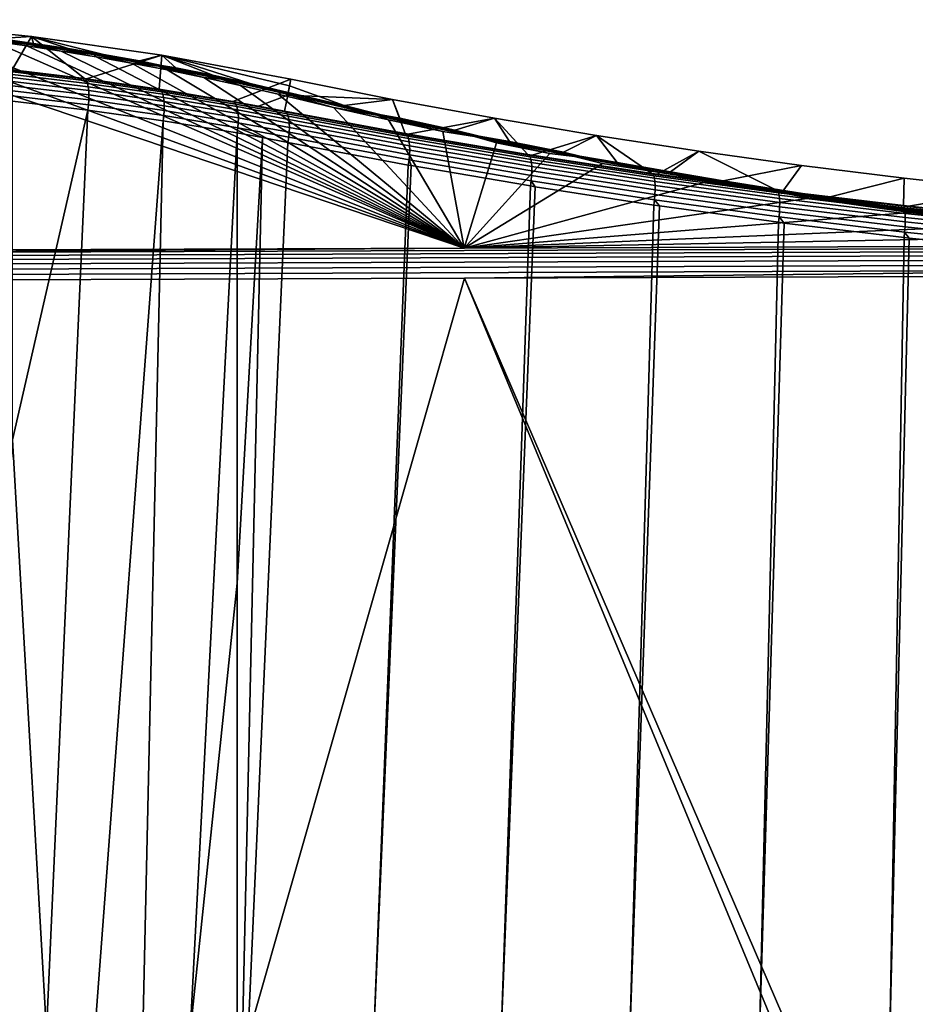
# Model space of a CAD drawing. Header units: metres. Extents: x -109 to 109, y -100 to 76.
# Tile 158 of 256: x 11 to 36, y -21 to 6. Entities that reach past the tile are written whole.
import ezdxf

# ---------------------------------------------------------------- set-up
doc = ezdxf.new("R2010")
doc.units = ezdxf.units.M
doc.layers.add('solid_21062310', color=7, linetype='CONTINUOUS')

msp = doc.modelspace()

# ---------------------------------------------------------------- linework, layer by layer
at = {"layer": 'solid_21062310'}
for points in [[(2.20382, -0.203363, 19.838242), (23.166414, -0.126966, 19.628342), (4.44255, 6.193694, 2.262473), (2.657393, 6.276633, 2.034598)], [(23.166414, -0.126966, 19.628342), (6.247569, 6.067153, 2.610142), (4.44255, 6.193694, 2.262473)], [(11.034836, 5.807334, -0.004598), (10.5, 4.893211, -26.997431), (7.00902, 5.236349, -26.997431), (7.367312, 6.182302, -0.004598)], [(8.218991, 5.970272, 2.680322), (10.11865, 5.744916, 3.291125), (11.034836, 5.807334, -0.004598), (7.367312, 6.182302, -0.004598)], [(23.166414, -0.126966, 19.628342), (8.081182, 5.894584, 3.08427), (6.247569, 6.067153, 2.610142)], [(23.166414, -0.126966, 19.628342), (9.951527, 5.672514, 3.694401), (8.081182, 5.894584, 3.08427)], [(9.024628, 5.839361, 3.206927), (10.933131, 5.589633, 3.893048), (10.996804, 5.613543, 3.740341), (9.07833, 5.864574, 3.05064)], [(9.024628, 5.839361, 3.206927), (9.951527, 5.672514, 3.694401), (10.933131, 5.589633, 3.893048)], [(9.07833, 5.864574, 3.05064), (10.996804, 5.613543, 3.740341), (10.11865, 5.744916, 3.291125)], [(10.11865, 5.744916, 3.291125), (11.084451, 5.612134, 3.6511), (11.034836, 5.807334, -0.004598)], [(12.520161, 4.627967, -27.087755), (10.5, 4.873146, -27.551043), (10.5, 4.893211, -26.997431), (11.034836, 5.807334, -0.004598)], [(13.053928, 5.303009, 4.489149), (14.059386, 5.125202, 4.971021), (14.6852, 5.283088, -0.004598), (11.034836, 5.807334, -0.004598)], [(12.572875, 4.620986, -27.074514), (12.520161, 4.627967, -27.087755), (11.034836, 5.807334, -0.004598), (14.6852, 5.283088, -0.004598)], [(12.062554, 5.465068, 4.049828), (13.053928, 5.303009, 4.489149), (11.034836, 5.807334, -0.004598)], [(11.084451, 5.612134, 3.6511), (12.062554, 5.465068, 4.049828), (11.034836, 5.807334, -0.004598)], [(23.166414, -0.126966, 19.628342), (10.903013, 5.541532, 4.054274), (9.951527, 5.672514, 3.694401)], [(10.933131, 5.589633, 3.893048), (9.951527, 5.672514, 3.694401), (10.903013, 5.541532, 4.054274)], [(10.996804, 5.613543, 3.740341), (11.084451, 5.612134, 3.6511), (10.11865, 5.744916, 3.291125)], [(10.933131, 5.589633, 3.893048), (10.903013, 5.541532, 4.054274), (11.866932, 5.396376, 4.453085)], [(23.166414, -0.126966, 19.628342), (11.866932, 5.396376, 4.453085), (10.903013, 5.541532, 4.054274)], [(10.933131, 5.589633, 3.893048), (12.792345, 5.299414, 4.690417), (12.865098, 5.321908, 4.541601), (10.996804, 5.613543, 3.740341)], [(10.933131, 5.589633, 3.893048), (11.866932, 5.396376, 4.453085), (12.792345, 5.299414, 4.690417)], [(10.996804, 5.613543, 3.740341), (12.865098, 5.321908, 4.541601), (12.062554, 5.465068, 4.049828), (11.084451, 5.612134, 3.6511)], [(23.166414, -0.126966, 19.628342), (12.844183, 5.236374, 4.892688), (11.866932, 5.396376, 4.453085)], [(12.792345, 5.299414, 4.690417), (11.866932, 5.396376, 4.453085), (12.844183, 5.236374, 4.892688)], [(12.865098, 5.321908, 4.541601), (13.053928, 5.303009, 4.489149), (12.062554, 5.465068, 4.049828)], [(14.616808, 4.327297, -26.5149), (12.572875, 4.620986, -27.074514), (14.6852, 5.283088, -0.004598)], [(12.792345, 5.299414, 4.690417), (14.598738, 4.972546, 5.588481), (14.679683, 4.993559, 5.443732), (12.865098, 5.321908, 4.541601)], [(12.792345, 5.299414, 4.690417), (12.844183, 5.236374, 4.892688), (13.835515, 5.060812, 5.37504)], [(12.792345, 5.299414, 4.690417), (13.835515, 5.060812, 5.37504), (14.598738, 4.972546, 5.588481)], [(12.865098, 5.321908, 4.541601), (14.679683, 4.993559, 5.443732), (13.053928, 5.303009, 4.489149)], [(14.679683, 4.993559, 5.443732), (14.059386, 5.125202, 4.971021), (13.053928, 5.303009, 4.489149)], [(14.679683, 4.993559, 5.443732), (15.079711, 4.930817, 5.497895), (14.6852, 5.283088, -0.004598), (14.059386, 5.125202, 4.971021)], [(16.677114, 3.985646, -25.857445), (14.616808, 4.327297, -26.5149), (14.6852, 5.283088, -0.004598), (18.310461, 4.610676, -0.004598)], [(17.166773, 4.488983, 6.695814), (18.233707, 4.239927, 7.37079), (18.272142, 4.425198, 3.684845), (14.6852, 5.283088, -0.004598)], [(14.6852, 5.283088, -0.004598), (18.272142, 4.425198, 3.684845), (18.310461, 4.610676, -0.004598)], [(16.115435, 4.719018, 6.072096), (17.166773, 4.488983, 6.695814), (14.6852, 5.283088, -0.004598)], [(15.079711, 4.930817, 5.497895), (16.115435, 4.719018, 6.072096), (14.6852, 5.283088, -0.004598)], [(23.166414, -0.126966, 19.628342), (13.835515, 5.060812, 5.37504), (12.844183, 5.236374, 4.892688)], [(23.166414, -0.126966, 19.628342), (14.84157, 4.868807, 5.902569), (13.835515, 5.060812, 5.37504)], [(14.598738, 4.972546, 5.588481), (13.835515, 5.060812, 5.37504), (14.84157, 4.868807, 5.902569)], [(14.598738, 4.972546, 5.588481), (16.350481, 4.612699, 6.577152), (16.438772, 4.632205, 6.436545), (14.679683, 4.993559, 5.443732)], [(14.598738, 4.972546, 5.588481), (14.84157, 4.868807, 5.902569), (15.862758, 4.659534, 6.477541)], [(14.598738, 4.972546, 5.588481), (15.862758, 4.659534, 6.477541), (16.350481, 4.612699, 6.577152)], [(14.679683, 4.993559, 5.443732), (16.438772, 4.632205, 6.436545), (15.079711, 4.930817, 5.497895)], [(12.520161, 4.627967, -27.087755), (12.553912, 4.605323, -27.232134), (10.5, 4.854404, -27.705849), (10.5, 4.873146, -27.551043)], [(12.553912, 4.605323, -27.232134), (12.583061, 4.558597, -27.371639), (10.5, 4.810333, -27.853823), (10.5, 4.854404, -27.705849)], [(12.583061, 4.558597, -27.371639), (12.606975, 4.489064, -27.502359), (10.5, 4.742711, -27.990597), (10.5, 4.810333, -27.853823)], [(12.606975, 4.489064, -27.502359), (12.624988, 4.398656, -27.620667), (10.5, 4.65322, -28.113449), (10.5, 4.742711, -27.990597)], [(23.166414, -0.126966, 19.628342), (15.862758, 4.659534, 6.477541), (14.84157, 4.868807, 5.902569)], [(16.438772, 4.632205, 6.436545), (16.115435, 4.719018, 6.072096), (15.079711, 4.930817, 5.497895)], [(16.438772, 4.632205, 6.436545), (17.166773, 4.488983, 6.695814), (16.115435, 4.719018, 6.072096)], [(12.624988, 4.398656, -27.620667), (12.6366, 4.289884, -27.723274), (10.5, 4.545372, -28.218102), (10.5, 4.65322, -28.113449)], [(12.6366, 4.289884, -27.723274), (12.641491, 4.165768, -27.807333), (10.5, 4.421105, -28.302958), (10.5, 4.545372, -28.218102)], [(12.641491, 4.165768, -27.807333), (12.639524, 4.029754, -27.870508), (10.5, 4.284853, -28.365059), (10.5, 4.421105, -28.302958)], [(14.655484, 4.30324, -26.65653), (12.520161, 4.627967, -27.087755), (12.572875, 4.620986, -27.074514)], [(14.655484, 4.30324, -26.65653), (12.553912, 4.605323, -27.232134), (12.520161, 4.627967, -27.087755)], [(14.655484, 4.30324, -26.65653), (14.689063, 4.255611, -26.793423), (12.583061, 4.558597, -27.371639), (12.553912, 4.605323, -27.232134)], [(14.655484, 4.30324, -26.65653), (12.572875, 4.620986, -27.074514), (14.616808, 4.327297, -26.5149)], [(14.689063, 4.255611, -26.793423), (14.716655, 4.185693, -26.921818), (12.606975, 4.489064, -27.502359), (12.583061, 4.558597, -27.371639)], [(14.716655, 4.185693, -26.921818), (14.737507, 4.095394, -27.038208), (12.624988, 4.398656, -27.620667), (12.606975, 4.489064, -27.502359)], [(23.166414, -0.126966, 19.628342), (16.8992, 4.432216, 7.102093), (15.862758, 4.659534, 6.477541)], [(16.350481, 4.612699, 6.577152), (15.862758, 4.659534, 6.477541), (16.8992, 4.432216, 7.102093)], [(16.350481, 4.612699, 6.577152), (18.046942, 4.223428, 7.64667), (18.1418, 4.241428, 7.510203), (16.438772, 4.632205, 6.436545)], [(18.046942, 4.223428, 7.64667), (16.350481, 4.612699, 6.577152), (16.8992, 4.432216, 7.102093), (17.950905, 4.186233, 7.777926)], [(16.438772, 4.632205, 6.436545), (18.1418, 4.241428, 7.510203), (17.166773, 4.488983, 6.695814)], [(16.677114, 3.985646, -25.857445), (18.310461, 4.610676, -0.004598), (18.218073, 4.163501, -12.691058), (17.401571, 3.854229, -25.612337)], [(23.166414, -0.126966, 19.628342), (17.950905, 4.186233, 7.777926), (16.8992, 4.432216, 7.102093)], [(18.1418, 4.241428, 7.510203), (18.233707, 4.239927, 7.37079), (17.166773, 4.488983, 6.695814)], [(18.218073, 4.163501, -12.691058), (18.310461, 4.610676, -0.004598), (21.158361, 4.043765, -0.004598)], [(18.272142, 4.425198, 3.684845), (18.233707, 4.239927, 7.37079), (19.806459, 3.867673, 8.399515)], [(21.158361, 4.043765, -0.004598), (18.310461, 4.610676, -0.004598), (18.272142, 4.425198, 3.684845), (19.806459, 3.867673, 8.399515)], [(12.639524, 4.029754, -27.870508), (12.630752, 3.885621, -27.911045), (10.5, 4.139241, -28.403219), (10.5, 4.284853, -28.365059)], [(14.737507, 4.095394, -27.038208), (14.751047, 3.987183, -27.139412), (12.6366, 4.289884, -27.723274), (12.624988, 4.398656, -27.620667)], [(14.751047, 3.987183, -27.139412), (14.756907, 3.864017, -27.222664), (12.641491, 4.165768, -27.807333), (12.6366, 4.289884, -27.723274)], [(14.756907, 3.864017, -27.222664), (14.754928, 3.729262, -27.28569), (12.639524, 4.029754, -27.870508), (12.641491, 4.165768, -27.807333)], [(16.677114, 3.985646, -25.857445), (16.720512, 3.960049, -25.995983), (14.655484, 4.30324, -26.65653), (14.616808, 4.327297, -26.5149)], [(14.689063, 4.255611, -26.793423), (14.655484, 4.30324, -26.65653), (16.720512, 3.960049, -25.995983), (16.758251, 3.911431, -26.129938)], [(14.716655, 4.185693, -26.921818), (14.689063, 4.255611, -26.793423), (16.758251, 3.911431, -26.129938), (16.78932, 3.841095, -26.255713)], [(14.737507, 4.095394, -27.038208), (14.716655, 4.185693, -26.921818), (16.78932, 3.841095, -26.255713), (16.812885, 3.750928, -26.369932)], [(18.218073, 4.163501, -12.691058), (18.125446, 3.716527, -25.373367), (17.401571, 3.854229, -25.612337)], [(18.046942, 4.223428, 7.64667), (17.950905, 4.186233, 7.777926), (19.505798, 3.818522, 8.788202)], [(23.166414, -0.126966, 19.628342), (19.505798, 3.818522, 8.788202), (17.950905, 4.186233, 7.777926)], [(20.835371, 3.612068, 9.246317), (18.1418, 4.241428, 7.510203), (18.046942, 4.223428, 7.64667), (20.722443, 3.596897, 9.37147)], [(20.722443, 3.596897, 9.37147), (18.046942, 4.223428, 7.64667), (19.505798, 3.818522, 8.788202)], [(18.218073, 4.163501, -12.691058), (21.158361, 4.043765, -0.004598), (21.51708, 3.084801, -24.317463), (18.125446, 3.716527, -25.373367)], [(18.1418, 4.241428, 7.510203), (20.835371, 3.612068, 9.246317), (19.806459, 3.867673, 8.399515), (18.233707, 4.239927, 7.37079)], [(12.630752, 3.885621, -27.911045), (12.615417, 3.737372, -27.927816), (10.5, 3.988568, -28.416101), (10.5, 4.139241, -28.403219)], [(12.615417, 3.737372, -27.927816), (10.5, -5.5, -28.416101), (10.5, 3.988568, -28.416101)], [(14.745161, 3.5866, -27.326767), (14.727854, 3.439921, -27.344799), (12.615417, 3.737372, -27.927816), (12.630752, 3.885621, -27.911045)], [(14.754928, 3.729262, -27.28569), (14.745161, 3.5866, -27.326767), (12.630752, 3.885621, -27.911045), (12.639524, 4.029754, -27.870508)], [(14.751047, 3.987183, -27.139412), (14.737507, 4.095394, -27.038208), (16.812885, 3.750928, -26.369932), (16.828314, 3.643351, -26.469534)], [(14.756907, 3.864017, -27.222664), (14.751047, 3.987183, -27.139412), (16.828314, 3.643351, -26.469534), (16.835192, 3.521248, -26.551847)], [(16.720512, 3.960049, -25.995983), (16.677114, 3.985646, -25.857445), (17.401571, 3.854229, -25.612337)], [(18.166445, 3.690658, -25.512323), (16.720512, 3.960049, -25.995983), (17.401571, 3.854229, -25.612337), (18.125446, 3.716527, -25.373367)], [(16.720512, 3.960049, -25.995983), (18.166445, 3.690658, -25.512323), (18.201248, 3.641975, -25.646763), (16.758251, 3.911431, -26.129938)], [(16.758251, 3.911431, -26.129938), (18.201248, 3.641975, -25.646763), (18.229164, 3.571736, -25.773027), (16.78932, 3.841095, -26.255713)], [(20.835371, 3.612068, 9.246317), (21.364714, 3.514132, 9.376944), (21.158361, 4.043765, -0.004598), (19.806459, 3.867673, 8.399515)], [(24.014481, 3.518313, -0.004598), (21.158361, 4.043765, -0.004598), (21.364714, 3.514132, 9.376944), (22.908459, 3.178831, 10.303681)], [(21.588861, 3.072032, -24.296526), (21.51708, 3.084801, -24.317463), (21.158361, 4.043765, -0.004598), (24.014481, 3.518313, -0.004598)], [(12.615417, 3.737372, -27.927816), (11.457793, -22.095673, -28.206676), (10.5, -5.5, -28.416101)], [(14.727854, 3.439921, -27.344799), (12.809534, -22.103405, -27.878267), (11.457793, -22.095673, -28.206676), (12.615417, 3.737372, -27.927816)], [(14.745161, 3.5866, -27.326767), (14.754928, 3.729262, -27.28569), (16.833334, 3.387897, -26.61466), (16.822792, 3.246873, -26.65629)], [(14.754928, 3.729262, -27.28569), (14.756907, 3.864017, -27.222664), (16.835192, 3.521248, -26.551847), (16.833334, 3.387897, -26.61466)], [(16.78932, 3.841095, -26.255713), (18.229164, 3.571736, -25.773027), (18.249449, 3.481818, -25.887739), (16.812885, 3.750928, -26.369932)], [(16.812885, 3.750928, -26.369932), (18.249449, 3.481818, -25.887739), (18.261559, 3.374625, -25.987831), (16.828314, 3.643351, -26.469534)], [(16.828314, 3.643351, -26.469534), (18.261559, 3.374625, -25.987831), (18.265169, 3.253024, -26.070629), (16.835192, 3.521248, -26.551847)], [(18.166445, 3.690658, -25.512323), (18.125446, 3.716527, -25.373367), (21.51708, 3.084801, -24.317463), (21.553694, 3.060317, -24.459055)], [(21.553694, 3.060317, -24.459055), (21.584948, 3.012432, -24.595856), (18.201248, 3.641975, -25.646763), (18.166445, 3.690658, -25.512323)], [(21.584948, 3.012432, -24.595856), (21.609825, 2.942526, -24.724222), (18.229164, 3.571736, -25.773027), (18.201248, 3.641975, -25.646763)], [(23.166414, -0.126966, 19.628342), (21.044201, 3.469306, 9.747666), (19.505798, 3.818522, 8.788202)], [(20.722443, 3.596897, 9.37147), (19.505798, 3.818522, 8.788202), (21.044201, 3.469306, 9.747666)], [(20.722443, 3.596897, 9.37147), (23.460451, 3.002012, 11.009008), (23.592089, 3.014874, 10.893623), (20.835371, 3.612068, 9.246317)], [(20.722443, 3.596897, 9.37147), (21.044201, 3.469306, 9.747666), (22.56638, 3.138328, 10.657022)], [(20.722443, 3.596897, 9.37147), (22.56638, 3.138328, 10.657022), (23.460451, 3.002012, 11.009008)], [(20.835371, 3.612068, 9.246317), (23.592089, 3.014874, 10.893623), (21.364714, 3.514132, 9.376944)], [(14.727854, 3.439921, -27.344799), (14.151833, -22.112261, -27.513416), (12.809534, -22.103405, -27.878267)], [(14.151833, -22.112261, -27.513416), (14.727854, 3.439921, -27.344799), (16.803991, 3.10194, -26.67557), (15.483726, -22.122299, -27.112389)], [(14.727854, 3.439921, -27.344799), (14.745161, 3.5866, -27.326767), (16.822792, 3.246873, -26.65629), (16.803991, 3.10194, -26.67557)], [(16.833334, 3.387897, -26.61466), (18.260185, 3.120264, -26.133919), (18.24674, 2.979896, -26.176006), (16.822792, 3.246873, -26.65629)], [(16.835192, 3.521248, -26.551847), (18.265169, 3.253024, -26.070629), (18.260185, 3.120264, -26.133919), (16.833334, 3.387897, -26.61466)], [(21.609825, 2.942526, -24.724222), (21.627655, 2.852496, -24.840673), (18.249449, 3.481818, -25.887739), (18.229164, 3.571736, -25.773027)], [(21.627655, 2.852496, -24.840673), (21.637951, 2.744787, -24.942045), (18.261559, 3.374625, -25.987831), (18.249449, 3.481818, -25.887739)], [(21.637951, 2.744787, -24.942045), (21.640434, 2.622321, -25.025591), (18.265169, 3.253024, -26.070629), (18.261559, 3.374625, -25.987831)], [(23.166414, -0.126966, 19.628342), (22.56638, 3.138328, 10.657022), (21.044201, 3.469306, 9.747666)], [(23.592089, 3.014874, 10.893623), (22.908459, 3.178831, 10.303681), (21.364714, 3.514132, 9.376944)], [(24.955683, 2.501019, -23.378756), (21.588861, 3.072032, -24.296526), (24.014481, 3.518313, -0.004598)], [(23.592089, 3.014874, 10.893623), (24.438238, 2.861138, 11.181753), (24.014481, 3.518313, -0.004598), (22.908459, 3.178831, 10.303681)], [(26.878149, 3.034455, -0.004598), (24.014481, 3.518313, -0.004598), (24.438238, 2.861138, 11.181753), (25.954741, 2.560437, 12.012956)], [(25.076977, 2.481465, -23.348021), (24.955683, 2.501019, -23.378756), (24.014481, 3.518313, -0.004598), (26.878149, 3.034455, -0.004598)], [(16.803812, -9.515817, -26.675631), (15.483726, -22.122299, -27.112389), (16.803991, 3.10194, -26.67557)], [(16.803812, -9.515817, -26.675631), (16.803991, 3.10194, -26.67557), (17.514687, 2.971952, -26.432684)], [(16.822792, 3.246873, -26.65629), (17.514687, 2.971952, -26.432684), (16.803991, 3.10194, -26.67557)], [(18.24674, 2.979896, -26.176006), (18.225191, 2.835671, -26.195766), (17.514687, 2.971952, -26.432684), (16.822792, 3.246873, -26.65629)], [(21.635038, 2.488421, -25.089041), (21.621908, 2.346723, -25.130671), (18.24674, 2.979896, -26.176006), (18.260185, 3.120264, -26.133919)], [(21.640434, 2.622321, -25.025591), (21.635038, 2.488421, -25.089041), (18.260185, 3.120264, -26.133919), (18.265169, 3.253024, -26.070629)], [(24.987951, 2.477715, -23.522654), (21.51708, 3.084801, -24.317463), (21.588861, 3.072032, -24.296526)], [(24.987951, 2.477715, -23.522654), (21.553694, 3.060317, -24.459055), (21.51708, 3.084801, -24.317463)], [(24.987951, 2.477715, -23.522654), (25.01548, 2.430577, -23.661602), (21.584948, 3.012432, -24.595856), (21.553694, 3.060317, -24.459055)], [(24.987951, 2.477715, -23.522654), (21.588861, 3.072032, -24.296526), (24.955683, 2.501019, -23.378756)], [(23.460451, 3.002012, 11.009008), (22.56638, 3.138328, 10.657022), (23.166414, -0.126966, 19.628342), (24.07317, 2.82473, 11.518625)], [(16.953859, -22.134804, -26.623857), (16.804266, -22.13357, -26.675474), (16.803812, -9.515817, -26.675631), (17.514687, 2.971952, -26.432684)], [(16.953859, -22.134804, -26.623857), (17.514687, 2.971952, -26.432684), (18.225191, 2.835671, -26.195766), (17.106878, -22.135736, -26.571331)], [(21.601665, 2.201033, -25.149216), (20.638123, -22.152105, -25.434639), (17.106878, -22.135736, -26.571331), (18.225191, 2.835671, -26.195766)], [(21.621908, 2.346723, -25.130671), (21.601665, 2.201033, -25.149216), (18.225191, 2.835671, -26.195766), (18.24674, 2.979896, -26.176006)], [(25.01548, 2.430577, -23.661602), (25.037188, 2.360986, -23.79188), (21.609825, 2.942526, -24.724222), (21.584948, 3.012432, -24.595856)], [(25.037188, 2.360986, -23.79188), (25.052479, 2.270857, -23.909901), (21.627655, 2.852496, -24.840673), (21.609825, 2.942526, -24.724222)], [(25.052479, 2.270857, -23.909901), (25.06093, 2.16267, -24.012423), (21.637951, 2.744787, -24.942045), (21.627655, 2.852496, -24.840673)], [(23.166414, -0.126966, 19.628342), (25.565647, 2.527758, 12.334547), (24.07317, 2.82473, 11.518625)], [(23.460451, 3.002012, 11.009008), (26.260651, 2.44156, 12.551625), (26.411598, 2.452685, 12.444295), (23.592089, 3.014874, 10.893623)], [(23.460451, 3.002012, 11.009008), (24.07317, 2.82473, 11.518625), (25.565647, 2.527758, 12.334547)], [(23.460451, 3.002012, 11.009008), (25.565647, 2.527758, 12.334547), (26.260651, 2.44156, 12.551625)], [(23.592089, 3.014874, 10.893623), (26.411598, 2.452685, 12.444295), (24.438238, 2.861138, 11.181753)], [(26.411598, 2.452685, 12.444295), (25.954741, 2.560437, 12.012956), (24.438238, 2.861138, 11.181753)], [(28.433067, 1.968335, -22.560663), (25.076977, 2.481465, -23.348021), (26.878149, 3.034455, -0.004598)], [(26.411598, 2.452685, 12.444295), (27.458389, 2.27622, 12.798464), (26.878149, 3.034455, -0.004598), (25.954741, 2.560437, 12.012956)], [(29.748201, 2.592384, -0.004598), (26.878149, 3.034455, -0.004598), (27.458389, 2.27622, 12.798464), (28.949999, 2.00791, 13.540026)], [(28.583982, 1.946524, -22.528097), (28.433067, 1.968335, -22.560663), (26.878149, 3.034455, -0.004598), (29.748201, 2.592384, -0.004598)], [(25.056585, 1.904441, -24.160177), (25.043905, 1.761505, -24.201345), (21.621908, 2.346723, -25.130671), (21.635038, 2.488421, -25.089041)], [(25.062311, 2.0394, -24.096619), (25.056585, 1.904441, -24.160177), (21.635038, 2.488421, -25.089041), (21.640434, 2.622321, -25.025591)], [(25.06093, 2.16267, -24.012423), (25.062311, 2.0394, -24.096619), (21.640434, 2.622321, -25.025591), (21.637951, 2.744787, -24.942045)], [(26.260651, 2.44156, 12.551625), (25.565647, 2.527758, 12.334547), (23.166414, -0.126966, 19.628342), (27.044535, 2.246929, 13.106118)], [(28.460831, 1.946092, -22.706596), (24.955683, 2.501019, -23.378756), (25.076977, 2.481465, -23.348021)], [(28.460831, 1.946092, -22.706596), (24.987951, 2.477715, -23.522654), (24.955683, 2.501019, -23.378756)], [(31.944296, 1.488965, -21.865246), (28.583982, 1.946524, -22.528097), (29.748201, 2.592384, -0.004598)], [(32.62429, 2.192144, -0.004598), (29.748201, 2.592384, -0.004598), (28.949999, 2.00791, 13.540026), (30.430544, 1.75495, 14.239262)], [(32.104092, 1.468542, -21.836668), (31.944296, 1.488965, -21.865246), (29.748201, 2.592384, -0.004598), (32.62429, 2.192144, -0.004598)], [(21.621908, 2.346723, -25.130671), (21.680277, 2.186922, -25.12639), (21.601665, 2.201033, -25.149216)], [(25.043905, 1.761505, -24.201345), (25.025061, 1.614456, -24.218842), (21.680277, 2.186922, -25.12639), (21.621908, 2.346723, -25.130671)], [(29.122568, 1.918357, 13.991594), (27.044535, 2.246929, 13.106118), (23.166414, -0.126966, 19.628342), (29.966112, 1.730958, 14.523738)], [(28.460831, 1.946092, -22.706596), (28.484474, 1.89964, -22.847464), (25.01548, 2.430577, -23.661602), (24.987951, 2.477715, -23.522654)], [(28.484474, 1.89964, -22.847464), (28.502892, 1.83034, -22.979443), (25.037188, 2.360986, -23.79188), (25.01548, 2.430577, -23.661602)], [(28.502892, 1.83034, -22.979443), (28.515568, 1.740122, -23.098858), (25.052479, 2.270857, -23.909901), (25.037188, 2.360986, -23.79188)], [(28.515568, 1.740122, -23.098858), (28.522152, 1.631499, -23.202385), (25.06093, 2.16267, -24.012423), (25.052479, 2.270857, -23.909901)], [(28.460831, 1.946092, -22.706596), (25.076977, 2.481465, -23.348021), (28.433067, 1.968335, -22.560663)], [(26.260651, 2.44156, 12.551625), (29.122568, 1.918357, 13.991594), (29.293383, 1.928372, 13.890429), (26.411598, 2.452685, 12.444295)], [(26.260651, 2.44156, 12.551625), (27.044535, 2.246929, 13.106118), (29.122568, 1.918357, 13.991594)], [(26.411598, 2.452685, 12.444295), (29.293383, 1.928372, 13.890429), (27.458389, 2.27622, 12.798464)], [(29.293383, 1.928372, 13.890429), (28.949999, 2.00791, 13.540026), (27.458389, 2.27622, 12.798464)], [(21.601665, 2.201033, -25.149216), (21.680277, 2.186922, -25.12639), (20.638123, -22.152105, -25.434639)], [(25.025061, 1.614456, -24.218842), (24.208811, -22.165691, -24.42893), (20.638123, -22.152105, -25.434639), (21.680277, 2.186922, -25.12639)], [(28.522457, 1.507496, -23.287138), (28.516478, 1.371567, -23.35076), (25.056585, 1.904441, -24.160177), (25.062311, 2.0394, -24.096619)], [(28.522152, 1.631499, -23.202385), (28.522457, 1.507496, -23.287138), (25.062311, 2.0394, -24.096619), (25.06093, 2.16267, -24.012423)], [(31.967485, 1.467707, -22.012955), (28.433067, 1.968335, -22.560663), (28.583982, 1.946524, -22.528097)], [(31.967485, 1.467707, -22.012955), (28.460831, 1.946092, -22.706596), (28.433067, 1.968335, -22.560663)], [(31.967485, 1.467707, -22.012955), (31.987101, 1.421871, -22.155493), (28.484474, 1.89964, -22.847464), (28.460831, 1.946092, -22.706596)], [(31.967485, 1.467707, -22.012955), (28.583982, 1.946524, -22.528097), (31.944296, 1.488965, -21.865246)], [(29.293383, 1.928372, 13.890429), (30.430544, 1.75495, 14.239262), (28.949999, 2.00791, 13.540026)], [(35.50592, 1.833802, -0.004598), (32.62429, 2.192144, -0.004598), (30.430544, 1.75495, 14.239262), (33.360806, 1.293338, 15.515099)], [(35.484779, 1.064794, -21.294153), (32.104092, 1.468542, -21.836668), (32.62429, 2.192144, -0.004598), (35.50592, 1.833802, -0.004598)], [(32.044678, 1.435387, 15.320722), (29.966112, 1.730958, 14.523738), (23.166414, -0.126966, 19.628342), (32.84449, 1.272768, 15.782606)], [(25.043905, 1.761505, -24.201345), (25.154701, 1.593361, -24.186144), (25.025061, 1.614456, -24.218842)], [(28.516478, 1.371567, -23.35076), (28.504381, 1.227498, -23.391476), (25.043905, 1.761505, -24.201345), (25.056585, 1.904441, -24.160177)], [(28.504381, 1.227498, -23.391476), (28.487005, 1.079226, -23.408051), (25.154701, 1.593361, -24.186144), (25.043905, 1.761505, -24.201345)], [(31.987101, 1.421871, -22.155493), (32.002117, 1.352834, -22.288952), (28.502892, 1.83034, -22.979443), (28.484474, 1.89964, -22.847464)], [(32.002117, 1.352834, -22.288952), (32.012112, 1.262537, -22.409575), (28.515568, 1.740122, -23.098858), (28.502892, 1.83034, -22.979443)], [(32.012112, 1.262537, -22.409575), (32.0168, 1.153523, -22.513964), (28.522152, 1.631499, -23.202385), (28.515568, 1.740122, -23.098858)], [(29.122568, 1.918357, 13.991594), (32.044678, 1.435387, 15.320722), (32.235828, 1.444975, 15.223652), (29.293383, 1.928372, 13.890429)], [(29.122568, 1.918357, 13.991594), (29.966112, 1.730958, 14.523738), (32.044678, 1.435387, 15.320722)], [(29.293383, 1.928372, 13.890429), (32.235828, 1.444975, 15.223652), (30.430544, 1.75495, 14.239262)], [(32.235828, 1.444975, 15.223652), (33.360806, 1.293338, 15.515099), (30.430544, 1.75495, 14.239262)], [(38.392796, 1.517401, -0.004598), (35.50592, 1.833802, -0.004598), (33.360806, 1.293338, 15.515099), (36.246178, 0.889141, 16.632273)], [(35.631886, 1.048451, -21.27322), (35.484779, 1.064794, -21.294153), (35.50592, 1.833802, -0.004598), (38.392796, 1.517401, -0.004598)], [(25.025061, 1.614456, -24.218842), (25.154701, 1.593361, -24.186144), (24.208811, -22.165691, -24.42893)], [(28.487005, 1.079226, -23.408051), (27.813778, -22.175663, -23.555637), (24.208811, -22.165691, -24.42893), (25.154701, 1.593361, -24.186144)], [(32.016056, 1.028862, -22.59918), (32.009899, 0.892062, -22.662827), (28.516478, 1.371567, -23.35076), (28.522457, 1.507496, -23.287138)], [(32.0168, 1.153523, -22.513964), (32.016056, 1.028862, -22.59918), (28.522457, 1.507496, -23.287138), (28.522152, 1.631499, -23.202385)], [(35.50333, 1.044341, -21.44335), (31.944296, 1.488965, -21.865246), (32.104092, 1.468542, -21.836668)], [(35.50333, 1.044341, -21.44335), (31.967485, 1.467707, -22.012955), (31.944296, 1.488965, -21.865246)], [(35.50333, 1.044341, -21.44335), (35.518784, 0.999045, -21.587305), (31.987101, 1.421871, -22.155493), (31.967485, 1.467707, -22.012955)], [(35.518784, 0.999045, -21.587305), (35.5303, 0.930235, -21.722012), (32.002117, 1.352834, -22.288952), (31.987101, 1.421871, -22.155493)], [(32.044678, 1.435387, 15.320722), (35.024994, 0.995707, 16.530619), (32.235828, 1.444975, 15.223652)], [(32.044678, 1.435387, 15.320722), (32.84449, 1.272768, 15.782606), (35.024994, 0.995707, 16.530619)], [(35.50333, 1.044341, -21.44335), (32.104092, 1.468542, -21.836668), (35.484779, 1.064794, -21.294153)], [(32.235828, 1.444975, 15.223652), (35.2369, 1.0056, 16.435404), (33.360806, 1.293338, 15.515099)], [(35.024994, 0.995707, 16.530619), (35.2369, 1.0056, 16.435404), (32.235828, 1.444975, 15.223652)], [(39.049953, 0.697422, -20.848969), (35.631886, 1.048451, -21.27322), (38.392796, 1.517401, -0.004598)], [(23.166414, -0.126966, 19.628342), (35.678577, 0.869834, 16.889658), (32.84449, 1.272768, 15.782606)], [(28.504381, 1.227498, -23.391476), (28.644148, 1.05631, -23.374298), (28.487005, 1.079226, -23.408051)], [(32.009899, 0.892062, -22.662827), (31.998503, 0.746975, -22.703112), (28.504381, 1.227498, -23.391476), (28.516478, 1.371567, -23.35076)], [(31.998503, 0.746975, -22.703112), (31.98267, 0.59762, -22.718815), (28.644148, 1.05631, -23.374298), (28.504381, 1.227498, -23.391476)], [(35.5303, 0.930235, -21.722012), (35.537552, 0.839869, -21.843645), (32.012112, 1.262537, -22.409575), (32.002117, 1.352834, -22.288952)], [(35.537552, 0.839869, -21.843645), (35.540333, 0.730512, -21.948748), (32.0168, 1.153523, -22.513964), (32.012112, 1.262537, -22.409575)], [(35.540333, 0.730512, -21.948748), (35.538563, 0.605272, -22.034336), (32.016056, 1.028862, -22.59918), (32.0168, 1.153523, -22.513964)], [(35.024994, 0.995707, 16.530619), (32.84449, 1.272768, 15.782606), (35.678577, 0.869834, 16.889658)], [(35.2369, 1.0056, 16.435404), (36.246178, 0.889141, 16.632273), (33.360806, 1.293338, 15.515099)], [(23.166414, -0.126966, 19.628342), (38.469372, 0.519519, 17.85214), (35.678577, 0.869834, 16.889658)], [(28.487005, 1.079226, -23.408051), (28.644148, 1.05631, -23.374298), (27.813778, -22.175663, -23.555637)], [(31.98267, 0.59762, -22.718815), (31.44804, -22.181311, -22.815916), (27.813778, -22.175663, -23.555637), (28.644148, 1.05631, -23.374298)], [(35.532295, 0.467708, -22.097975), (35.521702, 0.321727, -22.137859), (31.998503, 0.746975, -22.703112), (32.009899, 0.892062, -22.662827)], [(35.538563, 0.605272, -22.034336), (35.532295, 0.467708, -22.097975), (32.009899, 0.892062, -22.662827), (32.016056, 1.028862, -22.59918)], [(35.024994, 0.995707, 16.530619), (38.061142, 0.602364, 17.612919), (35.2369, 1.0056, 16.435404)], [(35.024994, 0.995707, 16.530619), (35.678577, 0.869834, 16.889658), (38.061142, 0.602364, 17.612919)], [(35.2369, 1.0056, 16.435404), (38.294079, 0.613345, 17.51716), (36.246178, 0.889141, 16.632273)], [(38.061142, 0.602364, 17.612919), (38.294079, 0.613345, 17.51716), (35.2369, 1.0056, 16.435404)], [(39.063736, 0.677705, -20.999353), (35.484779, 1.064794, -21.294153), (35.631886, 1.048451, -21.27322)], [(39.063736, 0.677705, -20.999353), (35.50333, 1.044341, -21.44335), (35.484779, 1.064794, -21.294153)], [(39.063736, 0.677705, -20.999353), (39.074917, 0.632863, -21.144453), (35.518784, 0.999045, -21.587305), (35.50333, 1.044341, -21.44335)], [(39.074917, 0.632863, -21.144453), (39.082851, 0.564245, -21.280167), (35.5303, 0.930235, -21.722012), (35.518784, 0.999045, -21.587305)], [(39.082851, 0.564245, -21.280167), (39.087307, 0.473816, -21.402611), (35.537552, 0.839869, -21.843645), (35.5303, 0.930235, -21.722012)], [(39.087307, 0.473816, -21.402611), (39.088158, 0.364166, -21.508278), (35.540333, 0.730512, -21.948748), (35.537552, 0.839869, -21.843645)], [(39.063736, 0.677705, -20.999353), (35.631886, 1.048451, -21.27322), (39.049953, 0.697422, -20.848969)], [(38.061142, 0.602364, 17.612919), (35.678577, 0.869834, 16.889658), (38.469372, 0.519519, 17.85214)], [(31.98267, 0.59762, -22.718815), (32.1446, 0.576738, -22.689993), (31.44804, -22.181311, -22.815916)], [(35.507507, 0.171438, -22.152807), (35.106857, -22.182114, -22.210691), (31.44804, -22.181311, -22.815916), (32.1446, 0.576738, -22.689993)], [(31.998503, 0.746975, -22.703112), (32.1446, 0.576738, -22.689993), (31.98267, 0.59762, -22.718815)], [(35.521702, 0.321727, -22.137859), (35.507507, 0.171438, -22.152807), (32.1446, 0.576738, -22.689993), (31.998503, 0.746975, -22.703112)], [(39.085384, 0.238433, -21.594143), (39.07906, 0.100216, -21.657751), (35.532295, 0.467708, -22.097975), (35.538563, 0.605272, -22.034336)], [(39.088158, 0.364166, -21.508278), (39.085384, 0.238433, -21.594143), (35.538563, 0.605272, -22.034336), (35.540333, 0.730512, -21.948748)], [(23.166414, -0.126966, 19.628342), (41.263531, 0.214611, 18.689867), (38.469372, 0.519519, 17.85214)], [(35.521702, 0.321727, -22.137859), (35.652306, 0.155204, -22.132292), (35.507507, 0.171438, -22.152807)], [(39.07906, 0.100216, -21.657751), (39.06937, -0.046526, -21.697277), (35.521702, 0.321727, -22.137859), (35.532295, 0.467708, -22.097975)], [(39.06937, -0.046526, -21.697277), (39.05687, -0.19762, -21.711512), (35.652306, 0.155204, -22.132292), (35.521702, 0.321727, -22.137859)], [(23.166414, -0.126966, 19.628342), (44.129009, -0.050568, 19.418442), (41.263531, 0.214611, 18.689867)], [(35.507507, 0.171438, -22.152807), (35.652306, 0.155204, -22.132292), (35.106857, -22.182114, -22.210691)], [(39.05687, -0.19762, -21.711512), (38.785477, -22.177605, -21.740738), (35.106857, -22.182114, -22.210691), (35.652306, 0.155204, -22.132292)], [(2.205485, -0.269662, 19.980417), (23.166414, -0.126966, 19.628342), (2.20382, -0.203363, 19.838242)], [(44.130684, -0.116867, 19.560617), (44.129009, -0.050568, 19.418442), (23.166414, -0.126966, 19.628342), (2.205485, -0.269662, 19.980417)], [(2.205485, -0.269662, 19.980417), (2.2071, -0.359644, 20.108921), (44.132298, -0.206849, 19.689119), (44.130684, -0.116867, 19.560617)], [(2.2071, -0.359644, 20.108921), (2.208615, -0.470575, 20.219845), (44.133812, -0.31778, 19.800045), (44.132298, -0.206849, 19.689119)], [(2.208615, -0.470575, 20.219845), (2.209984, -0.599084, 20.30982), (44.135181, -0.44629, 19.89002), (44.133812, -0.31778, 19.800045)], [(2.209984, -0.599084, 20.30982), (2.211166, -0.741266, 20.376116), (44.136364, -0.588472, 19.956314), (44.135181, -0.44629, 19.89002)], [(2.211166, -0.741266, 20.376116), (2.212125, -0.892802, 20.416712), (44.137321, -0.740008, 19.99691), (44.136364, -0.588472, 19.956314)], [(2.212125, -0.892802, 20.416712), (2.212826, -1.049087, 20.43038), (23.175426, -0.972689, 20.220478), (44.137321, -0.740008, 19.99691)], [(44.137321, -0.740008, 19.99691), (23.175426, -0.972689, 20.220478), (44.138027, -0.896292, 20.010578)], [(23.175426, -0.972689, 20.220478), (2.212826, -1.049087, 20.43038), (9.607429, -22.091278, 20.356337), (17.148014, -22.086779, 20.280832)], [(23.175426, -0.972689, 20.220478), (17.148014, -22.086779, 20.280832), (31.916618, -22.060759, 20.132952)], [(23.175426, -0.972689, 20.220478), (32.278339, -22.059999, 20.12933), (46.667332, -22.023781, 19.985252), (44.138027, -0.896292, 20.010578)], [(23.175426, -0.972689, 20.220478), (31.916618, -22.060759, 20.132952), (32.278339, -22.059999, 20.12933)], [(11.457793, -22.095673, -28.206676), (10.09767, -22.088993, -28.498384), (10.453269, -6.489526, -28.425833), (10.5, -5.5, -28.416101)], [(16.803812, -9.515817, -26.675631), (16.804266, -22.13357, -26.675474), (15.483726, -22.122299, -27.112389)]]:
    msp.add_3dface(points, dxfattribs=at)

doc.saveas('drawing.dxf')
